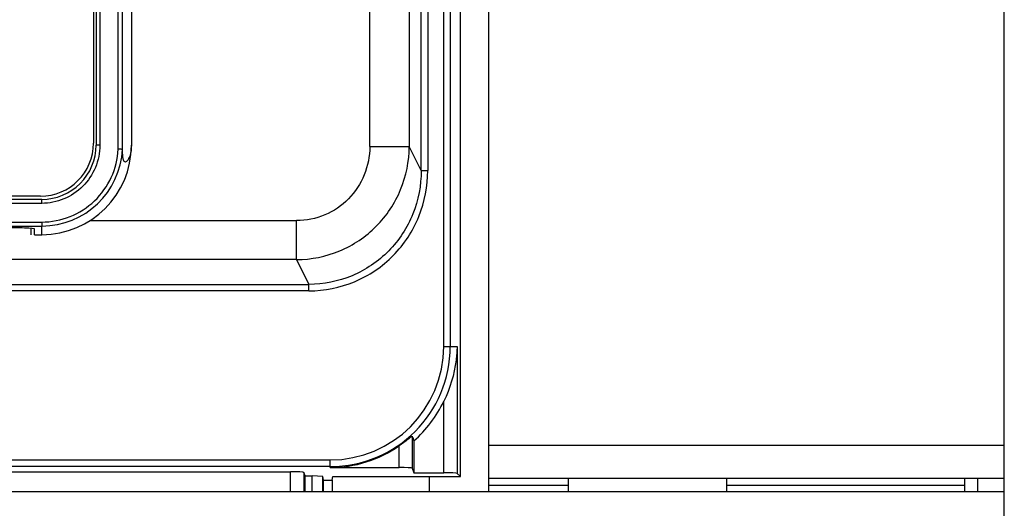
# Model space of a CAD drawing. Header units: millimetres. Extents: x 0 to 2500, y 0 to 2200.
# Tile 44 of 67: x 1862 to 1936, y 1069 to 1106. Entities that reach past the tile are written whole.
import ezdxf

# ---------------------------------------------------------------- set-up
doc = ezdxf.new("R2010")
doc.units = ezdxf.units.MM
doc.header["$LTSCALE"] = 143.407407
doc.layers.add('00_COMPONENTS', color=7, linetype='CONTINUOUS')

msp = doc.modelspace()

# ---------------------------------------------------------------- linework, layer by layer
at = {"layer": '00_COMPONENTS', "color": 7, "linetype": 'CONTINUOUS'}
for p, q in [((1936.237, 523.138), (1936.237, 1447.138)), ((1869.212, 1096.552), (1869.212, 1209.564)), ((1869.532, 1096.543), (1869.532, 1209.574)), ((1888.238, 1096.756), (1888.238, 1209.568)), ((1891.227, 1209.568), (1891.227, 1096.756)), ((1892.128, 1094.939), (1892.128, 1209.658)), ((1892.626, 1209.658), (1892.626, 1094.939)), ((1893.83, 1081.638), (1893.83, 1210.138)), ((1894.329, 1210.138), (1894.329, 1081.638)), ((1895.09, 1071.785), (1895.09, 1210.138)), ((1897.237, 1070.638), (1897.237, 1210.138)), ((1867.337, 1209.108), (1867.337, 1097.008)), ((1867.537, 1209.258), (1867.537, 1096.858)), ((1867.818, 1209.258), (1867.818, 1096.858)), ((1870.208, 1124.823), (1870.208, 1096.858)), ((1867.818, 1096.858), (1867.537, 1096.858)), ((1888.238, 1096.756), (1891.227, 1096.756)), ((1892.128, 1094.939), (1891.227, 1096.756)), ((1892.128, 1094.939), (1892.626, 1094.939)), ((1863.436, 1092.758), (1797.037, 1092.758)), ((1863.337, 1093.008), (1797.137, 1093.008)), ((1863.42, 1092.458), (1797.054, 1092.458)), ((1867.086, 1091.156), (1882.702, 1091.156)), ((1882.702, 1088.201), (1882.702, 1091.156)), ((1862.637, 1090.088), (1862.637, 1090.563)), ((1862.887, 1090.088), (1862.887, 1090.524)), ((1863.437, 1090.088), (1863.437, 1090.743)), ((1862.887, 1090.088), (1863.437, 1090.088)), ((1882.702, 1088.201), (1829.587, 1088.201)), ((1882.702, 1088.201), (1883.63, 1086.331)), ((1829.587, 1086.331), (1883.63, 1086.331)), ((1883.63, 1085.838), (1883.63, 1086.331)), ((1883.63, 1085.838), (1829.587, 1085.838)), ((1893.83, 1081.638), (1894.841, 1081.638)), ((1894.841, 1081.638), (1894.841, 1072.034)), ((1893.842, 1072.084), (1893.842, 1077.487)), ((1891.454, 1074.839), (1891.454, 1072.425)), ((1890.454, 1072.477), (1890.454, 1074.108)), ((1891.568, 1074.482), (1891.568, 1072.084)), ((1936.237, 1074.138), (1897.237, 1074.138)), ((1829.587, 1073.046), (1885.237, 1073.046)), ((1885.237, 1072.546), (1829.587, 1072.546)), ((1885.237, 1072.477), (1885.237, 1073.046)), ((1829.587, 1072.152), (1882.254, 1072.152)), ((1882.254, 1070.638), (1882.254, 1072.152)), ((1883.254, 1072.1), (1883.254, 1070.638)), ((1883.342, 1071.837), (1883.254, 1072.1)), ((1883.342, 1071.837), (1883.889, 1071.837)), ((1883.342, 1070.638), (1883.342, 1071.837)), ((1884.696, 1071.796), (1883.889, 1071.837)), ((1883.889, 1070.638), (1883.889, 1071.837)), ((1884.696, 1070.638), (1884.696, 1071.796)), ((1884.742, 1071.523), (1884.696, 1071.796)), ((1885.237, 1072.477), (1890.454, 1072.477)), ((1885.394, 1071.523), (1885.438, 1071.785)), ((1885.438, 1071.785), (1895.09, 1071.785)), ((1891.454, 1072.425), (1891.568, 1072.084)), ((1891.568, 1072.084), (1893.842, 1072.084)), ((1892.737, 1071.785), (1892.737, 1070.638)), ((1894.841, 1072.034), (1895.09, 1071.785)), ((1884.742, 1071.523), (1885.394, 1071.523)), ((1884.742, 1070.638), (1884.742, 1071.523)), ((1885.394, 1071.523), (1885.394, 1070.638)), ((1936.237, 1071.638), (1897.237, 1071.638)), ((1897.237, 1071.138), (1903.237, 1071.138)), ((1903.237, 1071.638), (1903.237, 1070.638)), ((1915.237, 1070.638), (1915.237, 1071.638)), ((1915.237, 1071.138), (1933.237, 1071.138)), ((1933.237, 1071.638), (1933.237, 1070.638)), ((1934.237, 1070.638), (1934.237, 1071.638)), ((1936.237, 1070.638), (1351.237, 1070.638))]:
    msp.add_line(p, q, dxfattribs=at)
for centre, radius, start, end in [((1863.337, 1097.008), 4, 270, 360), ((1863.437, 1096.858), 4.1, 269.99307, 360), ((1863.437, 1096.858), 6.771, 270, 360), ((1863.425, 1096.858), 6.115, 270.10787, 357.08033), ((1830.237, 18264.665), 17173.954, 269.8892389, 270.1107611), ((1830.237, 18247.915), 17156.904, 269.8891834, 270.1108166), ((1885.237, 1081.638), 9.092, 270, 360), ((1885.237, 1081.638), 8.593, 270, 360), ((1885.237, 1081.638), 9.555, 311.4991, 334.24748), ((2020.841, 1115.866), 135.736, 197.59306, 197.75124), ((1885.237, 1081.638), 9.161, 270, 304.71417)]:
    msp.add_arc(centre, radius, start, end, dxfattribs=at)
for centre, major_axis, ratio, start_param, end_param in [((1860.287, 1090.524), (2.6, 0), 0.034921, 6.283185, 7.853982), ((1882.254, 1072.099), (1, 0), 0.052408, 0.017453, 1.570796), ((1890.454, 1072.424), (1, 0), 0.052408, 0.017453, 1.570796), ((1893.842, 1072.031), (1, 0), 0.052408, 0.05236, 1.570796)]:
    msp.add_ellipse(centre, major_axis=major_axis, ratio=ratio, start_param=start_param, end_param=end_param, dxfattribs=at)
for points, knots in [([(1867.818, 1096.858), (1867.818, 1096.286), (1867.589, 1095.128), (1866.61, 1093.666), (1865.148, 1092.687), (1863.992, 1092.458), (1863.42, 1092.458)], [0, 0, 0, 0, 0.250194, 0.500256, 0.750164, 1, 1, 1, 1]), ([(1863.42, 1091.043), (1864.15, 1091.045), (1865.624, 1091.329), (1867.509, 1092.541), (1868.815, 1094.364), (1869.174, 1095.823), (1869.212, 1096.552)], [0, 0, 0, 0, 0.249846, 0.499747, 0.7498, 1, 1, 1, 1]), ([(1869.532, 1096.543), (1869.5, 1096.54), (1869.393, 1096.556), (1869.287, 1096.55), (1869.212, 1096.552)], [0, 0, 0, 0, 0.300214, 1, 1, 1, 1]), ([(1870.208, 1096.858), (1870.208, 1096.58), (1870.159, 1096.195), (1869.983, 1095.79), (1869.872, 1095.635), (1869.754, 1095.566), (1869.647, 1095.631), (1869.594, 1095.786), (1869.542, 1096.093), (1869.535, 1096.36), (1869.532, 1096.543)], [0, 0, 0, 0, 0.342581, 0.466308, 0.537214, 0.579287, 0.615485, 0.673199, 0.775085, 1, 1, 1, 1]), ([(1882.702, 1088.201), (1883.811, 1088.207), (1886.053, 1088.66), (1888.882, 1090.569), (1890.773, 1093.408), (1891.221, 1095.647), (1891.227, 1096.756)], [0, 0, 0, 0, 0.250093, 0.500196, 0.750184, 1, 1, 1, 1]), ([(1888.238, 1096.756), (1888.238, 1096.029), (1887.957, 1094.562), (1886.734, 1092.698), (1884.89, 1091.446), (1883.426, 1091.156), (1882.702, 1091.156)], [0, 0, 0, 0, 0.250628, 0.500623, 0.750251, 1, 1, 1, 1]), ([(1883.63, 1085.838), (1884.807, 1085.838), (1887.189, 1086.311), (1890.187, 1088.349), (1892.171, 1091.38), (1892.626, 1093.761), (1892.626, 1094.939)], [0, 0, 0, 0, 0.249987, 0.499937, 0.749926, 1, 1, 1, 1]), ([(1892.128, 1094.939), (1892.129, 1093.824), (1891.701, 1091.572), (1889.829, 1088.703), (1886.995, 1086.776), (1884.743, 1086.33), (1883.63, 1086.331)], [0, 0, 0, 0, 0.25022, 0.500216, 0.750083, 1, 1, 1, 1]), ([(1863.42, 1092.458), (1863.42, 1092.497), (1863.422, 1092.565), (1863.421, 1092.665), (1863.433, 1092.712), (1863.429, 1092.758), (1863.437, 1092.758)], [0, 0, 0, 0, 0.380738, 0.704719, 0.921136, 1, 1, 1, 1]), ([(1863.42, 1091.043), (1863.42, 1091.006), (1863.422, 1090.937), (1863.422, 1090.843), (1863.433, 1090.786), (1863.429, 1090.748), (1863.437, 1090.743)], [0, 0, 0, 0, 0.373133, 0.693062, 0.911817, 1, 1, 1, 1]), ([(1894.841, 1081.638), (1894.835, 1081.287), (1894.734, 1079.86), (1894.311, 1078.458), (1893.842, 1077.487)], [0, 0, 0, 0, 0.245779, 1, 1, 1, 1]), ([(1891.454, 1074.839), (1891.451, 1074.849), (1891.398, 1074.807), (1891.349, 1074.778), (1891.238, 1074.689), (1891.06, 1074.552), (1890.795, 1074.349), (1890.572, 1074.189), (1890.454, 1074.108)], [0, 0, 0, 0, 0.023544, 0.093767, 0.201376, 0.335544, 0.652263, 1, 1, 1, 1])]:
    msp.add_open_spline(points, degree=3, knots=knots, dxfattribs=at)

doc.saveas('drawing.dxf')
